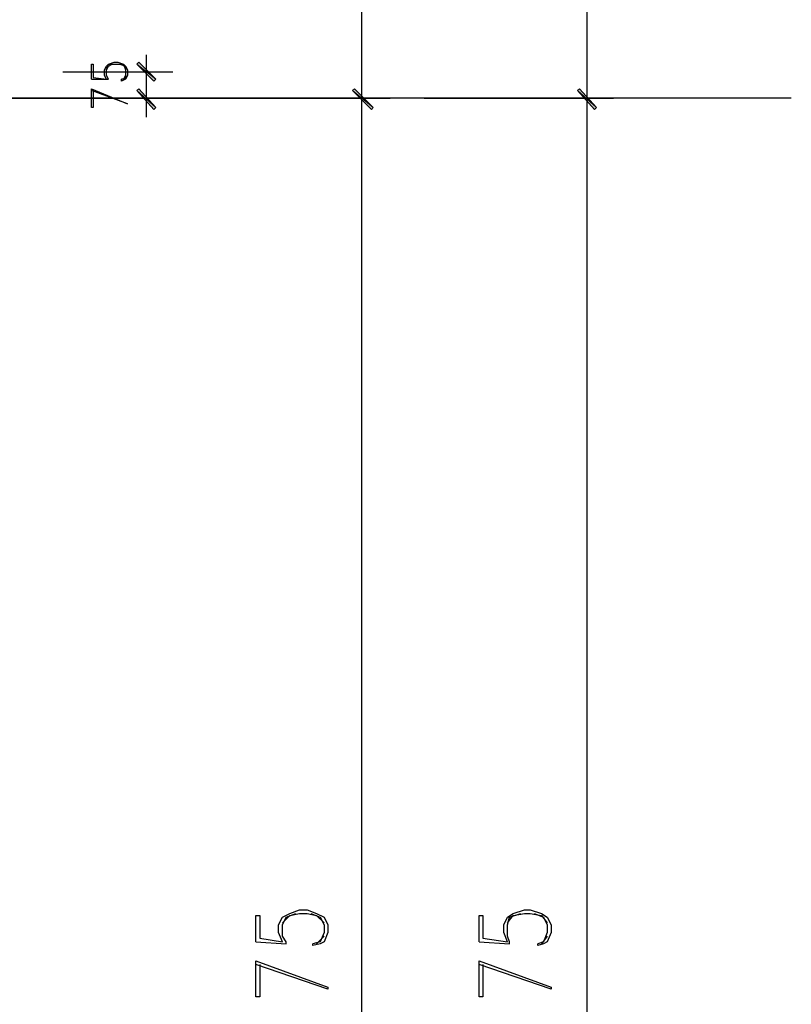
# Model space of a CAD drawing. Header units: millimetres. Extents: x 0 to 420, y 0 to 297.
# Tile 44 of 95: x 219 to 236, y 122 to 144. Entities that reach past the tile are written whole.
import ezdxf

# ---------------------------------------------------------------- set-up
doc = ezdxf.new("R2010")
doc.units = ezdxf.units.MM
doc.layers.add('FILL_000000', color=7, linetype='Continuous')
doc.layers.add('LINE_000000', color=7, linetype='Continuous')

msp = doc.modelspace()

# ---------------------------------------------------------------- hatches: boundary and pattern name
at = {"layer": 'FILL_000000'}
h = msp.add_hatch(color=7, dxfattribs=at)
h.dxf.hatch_style = 1
h.paths.add_polyline_path([(221.319, 142.96), (221.276, 142.917), (221.7, 142.579), (221.319, 142.96)])
h = msp.add_hatch(color=7, dxfattribs=at)
h.dxf.hatch_style = 1
h.paths.add_polyline_path([(221.276, 142.917), (221.7, 142.579), (221.657, 142.536), (221.276, 142.917)])
h = msp.add_hatch(color=7, dxfattribs=at)
h.dxf.hatch_style = 1
h.paths.add_polyline_path([(221.7, 141.944), (221.276, 142.325), (221.319, 142.367), (221.7, 141.944)])
h = msp.add_hatch(color=7, dxfattribs=at)
h.dxf.hatch_style = 1
h.paths.add_polyline_path([(226.568, 141.944), (226.102, 142.325), (226.145, 142.367), (226.568, 141.944)])
h = msp.add_hatch(color=7, dxfattribs=at)
h.dxf.hatch_style = 1
h.paths.add_polyline_path([(226.145, 142.367), (226.102, 142.325), (226.568, 141.944), (226.145, 142.367)])
h = msp.add_hatch(color=7, dxfattribs=at)
h.dxf.hatch_style = 1
h.paths.add_polyline_path([(231.563, 141.944), (231.14, 142.325), (231.182, 142.367), (231.563, 141.944)])
h = msp.add_hatch(color=7, dxfattribs=at)
h.dxf.hatch_style = 1
h.paths.add_polyline_path([(231.182, 142.367), (231.14, 142.325), (231.563, 141.944), (231.182, 142.367)])
h = msp.add_hatch(color=7, dxfattribs=at)
h.dxf.hatch_style = 1
h.paths.add_polyline_path([(221.657, 141.901), (221.7, 141.944), (221.276, 142.325), (221.657, 141.901)])
h = msp.add_hatch(color=7, dxfattribs=at)
h.dxf.hatch_style = 1
h.paths.add_polyline_path([(226.526, 141.901), (226.568, 141.944), (226.102, 142.325), (226.526, 141.901)])
h = msp.add_hatch(color=7, dxfattribs=at)
h.dxf.hatch_style = 1
h.paths.add_polyline_path([(226.102, 142.325), (226.568, 141.944), (226.526, 141.901), (226.102, 142.325)])
h = msp.add_hatch(color=7, dxfattribs=at)
h.dxf.hatch_style = 1
h.paths.add_polyline_path([(231.521, 141.901), (231.563, 141.944), (231.14, 142.325), (231.521, 141.901)])
h = msp.add_hatch(color=7, dxfattribs=at)
h.dxf.hatch_style = 1
h.paths.add_polyline_path([(231.14, 142.325), (231.563, 141.944), (231.521, 141.901), (231.14, 142.325)])

# ---------------------------------------------------------------- linework, layer by layer
at = {"layer": 'LINE_000000', "lineweight": 25}
for p, q in [((231.352, 142.155), (231.352, 205.444)), ((226.314, 142.155), (226.314, 167.598)), ((219.625, 142.748), (222.081, 142.748)), ((220.26, 142.579), (220.641, 142.579)), ((221.022, 142.663), (220.98, 142.579)), ((235.924, 142.155), (140.928, 142.155)), ((212.217, 142.155), (226.949, 142.155)), ((219.625, 142.155), (222.081, 142.155)), ((225.002, 142.155), (226.949, 142.155)), ((226.314, 101.6), (226.314, 142.155)), ((227.711, 142.155), (231.944, 142.155)), ((227.711, 142.155), (231.944, 142.155)), ((231.352, 101.6), (231.352, 142.155)), ((225.467, 123.402), (225.298, 123.232)), ((230.463, 123.402), (230.336, 123.232)), ((223.943, 123.275), (224.621, 123.232)), ((228.939, 123.275), (229.616, 123.232))]:
    msp.add_line(p, q, dxfattribs=at)
for points in [[(221.488, 143.129), (221.488, 142.748), (221.488, 142.155), (221.488, 141.732)], [(220.26, 142.579), (220.26, 142.917), (220.303, 142.917), (220.303, 142.621), (220.599, 142.579), (220.557, 142.663), (220.557, 142.79), (220.599, 142.875), (220.641, 142.917), (220.768, 142.96), (220.853, 142.96), (220.98, 142.917), (221.022, 142.875), (221.065, 142.79), (221.065, 142.663), (221.022, 142.579), (220.938, 142.536), (220.938, 142.579)], [(220.641, 142.579), (220.599, 142.663), (220.599, 142.79), (220.641, 142.875), (220.726, 142.917)], [(220.599, 142.79), (220.641, 142.917), (220.768, 142.917), (220.853, 142.917), (220.98, 142.917), (221.022, 142.79)], [(220.895, 142.917), (221.022, 142.875), (221.022, 142.79), (221.022, 142.663), (221.022, 142.579), (220.938, 142.579)], [(220.303, 142.325), (220.303, 141.944), (220.26, 141.944), (220.26, 142.367), (221.065, 142.028), (220.26, 142.325)], [(223.943, 123.275), (223.943, 123.867), (224.028, 123.867), (224.028, 123.359), (224.536, 123.275), (224.451, 123.486), (224.451, 123.656), (224.536, 123.825), (224.705, 123.91), (224.917, 123.994), (225.086, 123.994), (225.298, 123.91), (225.467, 123.825), (225.552, 123.656), (225.552, 123.486), (225.467, 123.275), (225.383, 123.232), (225.213, 123.19), (225.213, 123.232)], [(224.621, 123.232), (224.621, 123.275), (224.536, 123.402), (224.536, 123.656), (224.621, 123.825), (224.832, 123.91)], [(224.536, 123.698), (224.705, 123.867), (224.917, 123.91), (225.086, 123.91), (225.298, 123.867), (225.467, 123.698)], [(225.171, 123.91), (225.383, 123.825), (225.467, 123.656), (225.467, 123.486), (225.383, 123.275), (225.213, 123.232)], [(228.939, 123.275), (228.939, 123.867), (229.023, 123.867), (229.023, 123.359), (229.574, 123.275), (229.489, 123.486), (229.489, 123.656), (229.574, 123.825), (229.701, 123.91), (229.955, 123.994), (230.082, 123.994), (230.336, 123.91), (230.463, 123.825), (230.547, 123.656), (230.547, 123.486), (230.463, 123.275), (230.378, 123.232), (230.251, 123.19), (230.251, 123.232)], [(229.616, 123.232), (229.616, 123.275), (229.574, 123.402), (229.574, 123.656), (229.616, 123.825), (229.87, 123.91)], [(229.574, 123.698), (229.701, 123.867), (229.955, 123.91), (230.082, 123.91), (230.336, 123.867), (230.463, 123.698)], [(230.166, 123.91), (230.378, 123.825), (230.463, 123.656), (230.463, 123.486), (230.378, 123.275), (230.251, 123.232)], [(224.028, 122.767), (224.028, 122.047), (223.943, 122.047), (223.943, 122.851), (225.552, 122.259), (225.552, 122.216), (223.943, 122.767)], [(229.023, 122.767), (229.023, 122.047), (228.939, 122.047), (228.939, 122.851), (230.547, 122.259), (230.547, 122.216), (228.939, 122.767)]]:
    msp.add_lwpolyline(points, dxfattribs=at)
at = {"layer": 'LINE_000000', "lineweight": 0}
for points in [[(221.319, 142.96), (221.276, 142.917), (221.7, 142.579), (221.319, 142.96)], [(221.276, 142.917), (221.7, 142.579), (221.657, 142.536), (221.276, 142.917)], [(221.7, 141.944), (221.276, 142.325), (221.319, 142.367), (221.7, 141.944)], [(226.568, 141.944), (226.102, 142.325), (226.145, 142.367), (226.568, 141.944)], [(226.145, 142.367), (226.102, 142.325), (226.568, 141.944), (226.145, 142.367)], [(231.563, 141.944), (231.14, 142.325), (231.182, 142.367), (231.563, 141.944)], [(231.182, 142.367), (231.14, 142.325), (231.563, 141.944), (231.182, 142.367)], [(221.657, 141.901), (221.7, 141.944), (221.276, 142.325), (221.657, 141.901)], [(226.526, 141.901), (226.568, 141.944), (226.102, 142.325), (226.526, 141.901)], [(226.102, 142.325), (226.568, 141.944), (226.526, 141.901), (226.102, 142.325)], [(231.521, 141.901), (231.563, 141.944), (231.14, 142.325), (231.521, 141.901)], [(231.14, 142.325), (231.563, 141.944), (231.521, 141.901), (231.14, 142.325)]]:
    msp.add_lwpolyline(points, close=True, dxfattribs=at)

doc.saveas('drawing.dxf')
